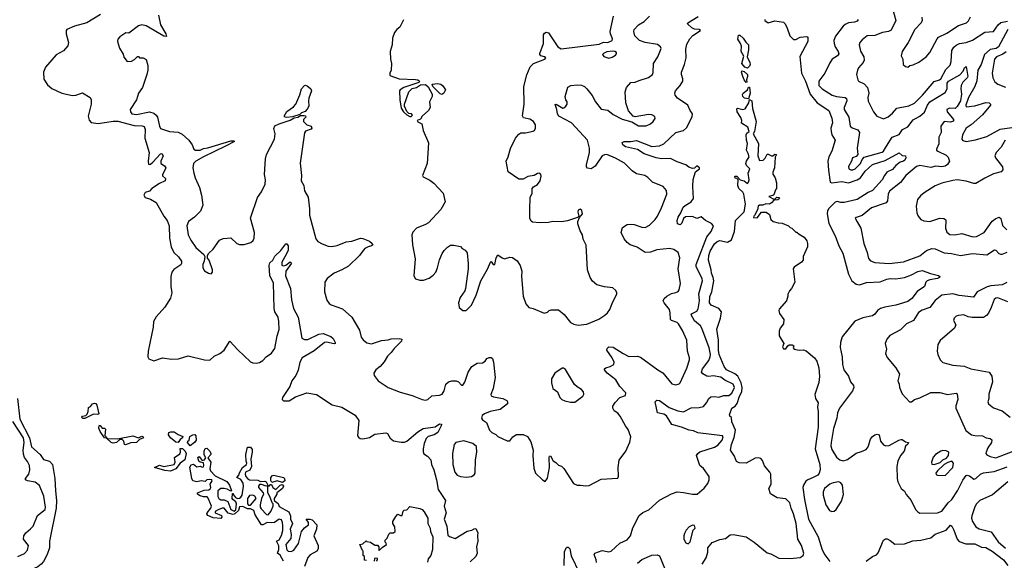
# Model space of a CAD drawing. Extents: x 2087054 to 2277909, y 548907 to 753496.
# Tile 230 of 256: x 2133713 to 2142673, y 675231 to 680153. Entities that reach past the tile are written whole.
import ezdxf

# ---------------------------------------------------------------- set-up
doc = ezdxf.new("R2010")
doc.units = 0

msp = doc.modelspace()

# ---------------------------------------------------------------- linework, layer by layer
at = {"layer": '0CON20XD'}
for points in [[(2141654.5, 680254.5), (2141687, 680147), (2141645, 680058), (2141620, 680045), (2141565, 680035.4), (2141495, 680009.4), (2141425, 680006.6), (2141380.8, 679969.2), (2141357.1, 679945), (2141352.2, 679925), (2141365.4, 679865.4), (2141393.5, 679815), (2141396.7, 679785), (2141389.4, 679765), (2141345, 679715.6), (2141336.4, 679695), (2141329.2, 679655), (2141340, 679605), (2141346.7, 679595), (2141398.3, 679568.3), (2141427.1, 679535), (2141440.8, 679485), (2141431.4, 679445), (2141435, 679412.5), (2141484.3, 679314.3), (2141514.4, 679274.4), (2141575, 679250), (2141615, 679268.8), (2141655, 679302.5), (2141695, 679348), (2141805, 679368.5), (2141856, 679394), (2141929.6, 679465), (2142035, 679591.5), (2142083.8, 679605), (2142095, 679614.5), (2142141.4, 679698.6), (2142179.3, 679740.7), (2142188.5, 679771.5), (2142196.9, 679873.1), (2142215, 679902.5), (2142235, 679920.6), (2142265, 679935.6), (2142325, 679947.1), (2142385, 679968.2), (2142495, 680040), (2142575, 680044.5), (2142617.1, 680105), (2142642.8, 680127.2), (2142700.8, 680139.2)], [(2134449.7, 680200.3), (2134325, 680123.2), (2134212, 680095), (2134140.8, 680065), (2134135.7, 680055), (2134137.1, 680025), (2134158.1, 679945), (2134152, 679915), (2134111.7, 679868.3), (2134045, 679833.1), (2133949.3, 679720.7)], [(2134977.1, 680195), (2134995.4, 680105.4), (2135042.9, 680025), (2135050, 680000), (2135025, 680003.1), (2134865, 680098.1), (2134825, 680107.5), (2134795, 680098), (2134705, 680030), (2134680, 680035), (2134625, 679997.5), (2134607.5, 679975), (2134603.3, 679955), (2134622.5, 679895), (2134655, 679840), (2134661.7, 679811.7), (2134691.7, 679771.7), (2134730, 679775), (2134759.3, 679790.7), (2134785, 679817.5), (2134795, 679817.5), (2134805, 679807.5), (2134837, 679807), (2134865, 679790), (2134880, 679735), (2134880, 679695), (2134870, 679655), (2134831.9, 679535), (2134793.5, 679485), (2134776.9, 679425), (2134720, 679335), (2134721.4, 679315), (2134735, 679297.1), (2134775, 679288.8), (2134895, 679313.7), (2134935, 679303.4), (2134955.4, 679285.4), (2134967, 679265), (2134984.7, 679184.7), (2134995, 679162.9), (2135075, 679134.8), (2135155, 679128.6), (2135191.4, 679111.4), (2135251.4, 679055), (2135281.4, 679015), (2135299.2, 678975), (2135313.8, 678965), (2135355, 678966.5), (2135385, 678979.8), (2135425, 678985.5), (2135635, 679049.1), (2135660.7, 679050.7), (2135668, 679045), (2135585, 679000.3), (2135386.1, 678905), (2135316.4, 678865), (2135295.6, 678845), (2135290, 678805), (2135296.7, 678756.7), (2135309.2, 678715), (2135350, 678625), (2135368, 678555), (2135381.2, 678465), (2135359.2, 678410.8), (2135305, 678356.7), (2135250, 678315), (2135234.2, 678275), (2135246.9, 678195), (2135270, 678145), (2135315, 678080), (2135387.5, 678015), (2135397, 677997), (2135393.3, 677955), (2135381.2, 677925), (2135381.2, 677895), (2135395, 677867.5), (2135430, 677845), (2135455, 677840), (2135467.5, 677855), (2135466.7, 677875), (2135436.7, 677965), (2135423, 677983), (2135422.5, 678005), (2135435, 678027.5), (2135473.3, 678065), (2135532.5, 678145), (2135565, 678162.5), (2135635, 678167.5), (2135690, 678115), (2135715, 678107.5), (2135755, 678107.5), (2135816.1, 678123.9), (2135836.4, 678143.6), (2135847.5, 678165), (2135850, 678215), (2135814, 678345), (2135878.6, 678535), (2135914.2, 678585), (2135947.1, 678655), (2135951.4, 678695), (2135940.6, 678745), (2135951.1, 678885), (2135960.6, 678925), (2136031.4, 679065), (2136037.1, 679115), (2136026.1, 679163.9), (2136033.6, 679186.4), (2136073.9, 679206.1), (2136175, 679238), (2136211.2, 679258.8), (2136245.6, 679264.4), (2136268.3, 679281.7), (2136302.3, 679282.3), (2136315, 679277.5), (2136316.4, 679266.4), (2136296.2, 679245), (2136296.2, 679225), (2136325, 679195.8), (2136366.2, 679185), (2136372.5, 679165), (2136364.5, 679155.5)], [(2136364.5, 679155.5), (2136315, 679138.8), (2136305, 679122.5), (2136265.8, 678845.8), (2136277.1, 678735), (2136274.3, 678685), (2136299.2, 678645), (2136304.3, 678595), (2136337, 678537), (2136351.1, 678431.1), (2136349.5, 678375), (2136408.3, 678158.3), (2136425.8, 678135), (2136465, 678111.8), (2136521.3, 678091.3), (2136555, 678086.9), (2136602.9, 678097.1), (2136685, 678130.4), (2136734.6, 678135.4), (2136815, 678163.3), (2136835, 678161.2), (2136895, 678137.1), (2136922, 678115), (2136925.8, 678105), (2136915.6, 678094.4), (2136885, 678086.7), (2136855, 678069.2), (2136829.7, 678040.3), (2136804, 678005), (2136705, 677910), (2136645.3, 677874.7), (2136575, 677846.7), (2136512.4, 677797.6), (2136488.8, 677765), (2136486.9, 677675), (2136509.7, 677599.7), (2136530.3, 677570.3), (2136548.3, 677558.3), (2136650.6, 677520.6), (2136734.7, 677444.7), (2136805, 677326.2), (2136821.7, 677261.7), (2136839.1, 677239.1), (2136872.6, 677212.6), (2136915, 677203.3), (2137005, 677233.1), (2137065, 677238), (2137095, 677248), (2137165, 677250), (2137190, 677245), (2137187.5, 677225), (2137120, 677160), (2137095, 677123.8), (2137059.7, 677090.3), (2137030.3, 677039.7), (2136995, 676996.2), (2136954.5, 676965.5), (2136936.2, 676935), (2136940, 676915), (2136975.8, 676865.8), (2137065, 676804.4), (2137175, 676763.6), (2137285, 676733.3), (2137375, 676694.3), (2137405, 676688.6), (2137426.7, 676695), (2137465, 676728.8), (2137535, 676733.8), (2137556.8, 676743.2), (2137575, 676773.3), (2137592, 676835), (2137615, 676856), (2137645, 676866.2), (2137685, 676866.7), (2137705.9, 676855.9), (2137732.5, 676825), (2137745, 676826.7), (2137765, 676852.5), (2137793.8, 676945), (2137827.5, 676995), (2137875, 677027.5), (2137925, 677030), (2137950, 677045), (2137965, 677067.5), (2137985, 677077.5), (2138005, 677077.5), (2138015, 677070), (2138026.2, 677035), (2138040, 676895), (2138021.2, 676795), (2137999.3, 676740.7), (2138005, 676727.5), (2138025, 676718.8), (2138110, 676705), (2138145, 676687.5), (2138152.5, 676675), (2138152.5, 676655), (2138085, 676603.8), (2137995, 676585.7), (2137944.2, 676565.8), (2137921.2, 676548.8), (2137914.3, 676524.3), (2137925, 676510), (2137962.5, 676485), (2137990, 676415), (2138010, 676395), (2138045, 676377.5), (2138065, 676360), (2138148.3, 676318.3), (2138175, 676320), (2138200, 676355), (2138233.6, 676376.4), (2138295, 676377.5), (2138335, 676357.5), (2138365, 676310), (2138386.7, 676235), (2138383.3, 676185), (2138390.8, 676070.8), (2138407.5, 676025), (2138470, 675965), (2138495, 675950), (2138515, 675980), (2138534.3, 676075), (2138531.2, 676168.8), (2138535, 676180), (2138545, 676182.5), (2138566.7, 676136.7), (2138591.7, 676121.7), (2138615, 676097.5), (2138645, 676087.5), (2138665, 676067.5), (2138751.7, 675931.7), (2138785, 675916.2), (2138815.9, 675915.9), (2138865, 675910), (2138895, 675913.3), (2139005, 675970), (2139155, 675980), (2139163, 675997), (2139158.8, 676075), (2139168.3, 676141.7), (2139230, 676225), (2139266.1, 676306.1), (2139273.8, 676355), (2139251.2, 676421.2), (2139225.9, 676455.9), (2139178.8, 676545), (2139155, 676571.2), (2139123, 676593), (2139110, 676615), (2139112, 676635), (2139130.9, 676669.1), (2139175.9, 676714.1), (2139225, 676733.3), (2139230, 676755), (2139173.7, 676813.7), (2139139.4, 676875), (2139058.9, 676935), (2139034.2, 676965), (2139036, 676975), (2139046.6, 676983.4), (2139086, 676995), (2139121.4, 677015), (2139121.8, 677035), (2139105, 677075.8), (2139056.5, 677145), (2139059.8, 677160.2), (2139075, 677174.3), (2139115, 677172.9), (2139205, 677113.1), (2139255, 677088.2), (2139335, 677090.5), (2139361.9, 677081.9), (2139518.8, 676965), (2139566.8, 676936.8), (2139647, 676837), (2139685, 676828), (2139715, 676836.7), (2139725, 676847.5), (2139785, 676980), (2139809.6, 677055), (2139809.6, 677075), (2139790, 677135), (2139784.6, 677235), (2139743.5, 677325), (2139707.1, 677385), (2139695, 677397.3), (2139645, 677413.8), (2139634.7, 677424.7), (2139632.8, 677485), (2139625.2, 677515.2), (2139577.9, 677575), (2139569.1, 677595), (2139578.2, 677615), (2139602.5, 677635), (2139645, 677660), (2139685, 677669.5), (2139705, 677680), (2139715, 677693.8), (2139727.9, 677752.1), (2139706.4, 677885), (2139721.1, 677985), (2139705, 678032.5), (2139665, 678061.4), (2139625, 678069.5), (2139512, 678058), (2139455, 678036.9), (2139405, 678034.4), (2139332, 678082), (2139270, 678105), (2139240, 678125), (2139215, 678157.5), (2139186.2, 678215), (2139197.7, 678262.3), (2139242.4, 678287.6), (2139275, 678293.1), (2139305, 678289.5), (2139375, 678263.6), (2139405, 678260.4), (2139445, 678283.3), (2139496.9, 678335), (2139518.1, 678365), (2139555, 678440), (2139601.8, 678565), (2139598.9, 678598.9), (2139570, 678635), (2139473, 678673), (2139427.8, 678717.8), (2139401.2, 678735), (2139325, 678749.6), (2139287.1, 678777.1), (2139216.4, 678846.4), (2139135, 678892.3), (2139055, 678924.5), (2139035, 678924.4), (2139015, 678912.5), (2138950.8, 678819.2), (2138915, 678796.7), (2138880, 678800), (2138872.5, 678812.5), (2138872.2, 678832.2), (2138897.1, 678945), (2138898.2, 678985), (2138879.5, 679055), (2138733.6, 679213.6), (2138618.5, 679275), (2138606, 679295), (2138600.5, 679335), (2138585, 679380), (2138595, 679383.8), (2138655, 679349.2), (2138665, 679350), (2138684, 679365), (2138694.2, 679385), (2138694.2, 679405), (2138684.4, 679424.4), (2138676, 679455), (2138700, 679540), (2138727.3, 679552.7), (2138785, 679561.4), (2138827, 679557), (2138854.3, 679544.3), (2138874, 679525), (2138922.1, 679462.1), (2138952.9, 679405), (2139005, 679340), (2139065, 679328.9), (2139115, 679290.8), (2139195, 679248), (2139285, 679223.8), (2139345, 679188), (2139415, 679187.5), (2139453.3, 679205), (2139476.7, 679225), (2139496.7, 679255), (2139493, 679273), (2139465.8, 679285.8), (2139435, 679290.8), (2139315, 679270), (2139295, 679273.8), (2139254.5, 679324.5), (2139228.9, 679395), (2139223.1, 679495), (2139236.2, 679535), (2139275, 679581.2), (2139315, 679585.6), (2139350.8, 679599.2), (2139435, 679628.1), (2139471.2, 679655), (2139477.3, 679672.7), (2139480.8, 679755), (2139521.2, 679815), (2139550.7, 679890.7), (2139545.7, 679905.7), (2139516.1, 679926.1), (2139404.6, 679944.6), (2139353.3, 679965), (2139311.2, 680005), (2139302, 680045), (2139306.2, 680065), (2139343.6, 680106.4), (2139395, 680137.1), (2139443.6, 680186.4)], [(2137205, 680153.3), (2137173.6, 680086.4), (2137145, 680063.8), (2137125, 680036.7), (2137105.6, 679985), (2137101.4, 679925), (2137085.7, 679865), (2137088, 679795), (2137096.2, 679755), (2137093.3, 679695), (2137082.5, 679665), (2137082.5, 679645), (2137165.8, 679615.8), (2137315, 679609.2), (2137337.5, 679605), (2137352.5, 679595), (2137345, 679582.5), (2137210, 679535), (2137175, 679513.3), (2137170, 679505), (2137171.2, 679425), (2137185, 679348), (2137205, 679314.4), (2137235, 679286), (2137265, 679270.8), (2137275, 679271.2), (2137287.5, 679285), (2137280, 679295), (2137255, 679300), (2137235, 679316.7), (2137214.3, 679365), (2137216, 679385), (2137255.8, 679495), (2137283.5, 679526.5), (2137325, 679536), (2137360.8, 679559.2), (2137405, 679562), (2137431.2, 679541.2), (2137467.5, 679475), (2137467, 679453), (2137443.6, 679406.4), (2137448, 679355), (2137434.2, 679325.8), (2137376.7, 679275), (2137362, 679248), (2137330, 679235), (2137335, 679222), (2137372.5, 679205), (2137386.2, 679145), (2137433.6, 679033.6), (2137420, 678845), (2137377.5, 678735), (2137385, 678722.5), (2137445, 678693.3), (2137483.3, 678665), (2137566, 678575), (2137583.8, 678495), (2137544.3, 678425.7), (2137433.8, 678305), (2137405, 678287.5), (2137324.4, 678255.6), (2137292.1, 678217.9), (2137280.8, 678195), (2137286.7, 678105), (2137312, 677975), (2137300.7, 677820.7), (2137313.9, 677793.9), (2137355, 677783.3), (2137388.3, 677781.7), (2137438.8, 677801.2), (2137475, 677826.7), (2137498.8, 677855), (2137515.7, 677894.3), (2137532.7, 677967.3), (2137556.4, 678023.6), (2137577, 678053), (2137607, 678083), (2137635, 678100), (2137665, 678100), (2137725, 678087.5), (2137740.7, 678070.7), (2137766.4, 678056.4), (2137785, 678030), (2137793.3, 677935), (2137793.3, 677885), (2137768.8, 677705), (2137763.3, 677685), (2137721.2, 677625), (2137706.7, 677575), (2137713, 677533), (2137745, 677506.2), (2137775, 677506.7), (2137823.8, 677555), (2137866, 677645), (2137908.8, 677775), (2137969.1, 677880.9), (2137997.5, 677945), (2138005, 677952.5), (2138022.5, 677925), (2138035.9, 677924.1), (2138048, 677985), (2138065, 678012.5), (2138103.9, 677983.9), (2138125, 677977.5), (2138175, 677992.5), (2138197, 677987), (2138239.3, 677959.3), (2138266.1, 677916.1), (2138283.6, 677863.6), (2138281.2, 677815), (2138293.8, 677635), (2138320, 677565), (2138345, 677532.5), (2138385, 677522.5), (2138485, 677480), (2138515, 677490), (2138530, 677505), (2138548.3, 677511.7), (2138615, 677512.5), (2138669.3, 677469.3), (2138727, 677397), (2138755, 677382.5), (2138795, 677373.3), (2138875, 677382), (2138982.7, 677427.3), (2139038, 677462), (2139063.3, 677485), (2139083.3, 677515), (2139110, 677585), (2139147, 677653), (2139147.5, 677665), (2139138.3, 677688.3), (2139111.7, 677711.7), (2139035, 677720.8), (2138965, 677739.2), (2138925, 677774), (2138905.6, 677805), (2138880, 677875), (2138869.2, 678099.2), (2138840, 678155), (2138833.3, 678195), (2138815, 678230), (2138793.3, 678295), (2138793.6, 678316.4), (2138808.3, 678351.7), (2138836.2, 678385), (2138828.8, 678415), (2138815, 678427.5), (2138795, 678420), (2138791.2, 678401.2), (2138800, 678365), (2138788.3, 678351.7), (2138698.3, 678321.7), (2138645, 678314), (2138565, 678316), (2138525, 678306.2), (2138445, 678302.5), (2138380.5, 678310.5), (2138368, 678318), (2138356, 678345), (2138354.4, 678425), (2138358.6, 678535), (2138377.1, 678575), (2138377.1, 678615), (2138388.1, 678631.9), (2138425, 678651.4), (2138448.5, 678685), (2138458, 678728), (2138456.7, 678745), (2138447.5, 678755), (2138425, 678753.3), (2138395, 678734), (2138337.5, 678725), (2138295, 678702), (2138255, 678702.5), (2138157.7, 678767.7), (2138139.2, 678865), (2138157.5, 678905), (2138178.3, 678981.7), (2138226.3, 679073.7), (2138255, 679112.5), (2138275, 679124.4), (2138315, 679124.5), (2138385, 679138.1), (2138397.5, 679145), (2138408.6, 679165), (2138408.6, 679195), (2138387.5, 679225), (2138355, 679246.7), (2138298.8, 679258.8), (2138287.7, 679277.7), (2138304.6, 679385), (2138301.2, 679545), (2138328.6, 679651.4), (2138357.3, 679722.7), (2138389.4, 679755), (2138492, 679795), (2138500.8, 679805), (2138490, 679815), (2138454.7, 679824.7), (2138445.6, 679835), (2138445.5, 679845), (2138478.5, 679935), (2138481.3, 680015), (2138489.9, 680030.1), (2138505, 680040), (2138525.7, 680035), (2138610, 679905), (2138639.3, 679889.3), (2138985, 679931.8), (2139025, 679947.3), (2139065, 679946.5), (2139104.4, 679965), (2139108.7, 679978.7), (2139090, 680025), (2139088, 680045), (2139117.8, 680185)], [(2138962, 675212), (2138960, 675235), (2138942, 675285), (2138946.7, 675295), (2139015, 675320), (2139075, 675309.2), (2139095, 675314), (2139175, 675387.1), (2139242.3, 675417.7), (2139271.2, 675455), (2139292.2, 675527.8), (2139349.8, 675640.2), (2139385, 675667.1), (2139439.1, 675690.9), (2139535, 675779.2), (2139645, 675838), (2139695, 675856), (2139755, 675850), (2139835, 675832.5), (2139877, 675833), (2139943, 675887), (2139975, 675930), (2139986.4, 675963.6), (2139986.7, 675995), (2139935.8, 676065.8), (2139902, 676095), (2139872, 676185), (2139883.8, 676205), (2139901.7, 676218.3), (2139969.3, 676240.7), (2140035, 676260), (2140065, 676280), (2140105, 676323.8), (2140114, 676354), (2140108.8, 676365), (2139885, 676391.1), (2139845, 676409.4), (2139805, 676415.6), (2139736, 676445), (2139647.9, 676467.9), (2139598, 676548), (2139575, 676560.5), (2139518.6, 676575), (2139497.3, 676675), (2139511.9, 676688.1), (2139535, 676686.7), (2139623.1, 676623.1), (2139702.3, 676592.3), (2139755, 676582.7), (2139825, 676618.2), (2139895, 676622.3), (2139935, 676632.2), (2139963.3, 676665), (2139985, 676705.8), (2140001.3, 676718.7), (2140035, 676723.5), (2140075, 676717.3), (2140120.3, 676730.3), (2140165, 676731.1), (2140195, 676753.6), (2140216.5, 676805), (2140205, 676835.6), (2140130.2, 676870.2), (2140095, 676897.9), (2140025, 676911.9), (2139985, 676905.6), (2139965, 676908.9), (2139928.8, 676928.8), (2139917.5, 676945), (2139926.4, 676975), (2139985, 677050.6), (2139997.2, 677082.8), (2139998.7, 677105), (2139988.2, 677165), (2139922.2, 677345), (2139910, 677365), (2139855, 677410.3), (2139824.4, 677465), (2139828, 677475), (2139875, 677499.1), (2139887.8, 677522.2), (2139899, 677595), (2139892.7, 677657.3), (2139925.4, 677775), (2139922.7, 677795), (2139868.6, 677905), (2139869.7, 677925), (2139885.5, 677964.5), (2139964.8, 678175.2), (2140005.3, 678225), (2140025.4, 678275.4), (2140007.3, 678297.3), (2139954, 678324), (2139915, 678358.6), (2139874.1, 678344.1), (2139835, 678360), (2139772.9, 678357.1), (2139755, 678344.4), (2139739.2, 678300.8), (2139725, 678286.7), (2139700.5, 678295), (2139695.4, 678325), (2139704.8, 678355.2), (2139731.1, 678395), (2139751.4, 678445), (2139768.2, 678461.8), (2139825, 678496), (2139844.3, 678525), (2139838.9, 678635), (2139842.9, 678697.1), (2139863.3, 678766.7), (2139900, 678795), (2139900, 678805), (2139875, 678822.5), (2139855, 678802.5), (2139835, 678797.5), (2139801.7, 678811.7), (2139775, 678833.3), (2139695, 678858.8), (2139635, 678888.5), (2139555, 678885.9), (2139504.3, 678894.3), (2139395, 678932.2), (2139335, 678972.2), (2139225, 678996.7), (2139201.2, 679015), (2139196.7, 679035), (2139215, 679045.6), (2139275, 679045.4), (2139325, 679054.6), (2139465, 678997.3), (2139535, 679004.2), (2139575.6, 679024.4), (2139682.9, 679125), (2139755, 679144.4), (2139782, 679168), (2139831.7, 679268.3), (2139836.7, 679295), (2139814.2, 679325), (2139793.8, 679375), (2139698.3, 679438.3), (2139678.8, 679465), (2139673.5, 679485), (2139680, 679505), (2139724.4, 679555), (2139747.1, 679595), (2139748.1, 679615), (2139734.4, 679655), (2139734.3, 679675), (2139764.4, 679745), (2139779.1, 679805), (2139773.8, 679885), (2139785, 679931.2), (2139811.3, 679978.7), (2139839.2, 680010.8), (2139907.5, 680055), (2139895, 680063.3), (2139855, 680066.4), (2139828.2, 680078.2), (2139790, 680115), (2139792.5, 680125), (2139887.9, 680182.1)], [(2140492.5, 680155), (2140493.3, 680145), (2140525, 680123.8), (2140585, 680142.7), (2140665, 680129.8), (2140680, 680115), (2140698.5, 680075), (2140721.6, 680005), (2140755, 679972.2), (2140775, 679973.1), (2140815.6, 679994.4), (2140875, 680001.2), (2140886.7, 679995), (2140884.2, 679955), (2140811.1, 679818.9), (2140828.4, 679665), (2140863.3, 679595), (2140905.6, 679475.6), (2140968.8, 679395), (2141077.7, 679327.7), (2141103.5, 679256.5), (2141109.2, 679215), (2141095.9, 679165), (2141096.5, 679135), (2141105, 679105.7), (2141134.5, 679055), (2141105, 678955.8), (2141076.3, 678905), (2141067.4, 678865), (2141072.4, 678782.4), (2141088.8, 678675), (2141105, 678667.8), (2141195, 678678.6), (2141255, 678668.7), (2141335.6, 678694.4), (2141365.9, 678715), (2141405.8, 678775), (2141474.6, 678835), (2141589.6, 678870.4), (2141715, 678942.5), (2141745, 678916.2), (2141775, 678912.5), (2141776.9, 678895), (2141768.2, 678875), (2141755, 678863.8), (2141725, 678856.7), (2141685.6, 678825), (2141655, 678788.5), (2141603.5, 678766.5), (2141581.9, 678735), (2141560.8, 678695), (2141475, 678597.9), (2141435, 678581.4), (2141335, 678516.8), (2141215, 678490), (2141185, 678489.3), (2141152.9, 678497.1), (2141135, 678492.8), (2141076.5, 678435), (2141065, 678412), (2141061.2, 678385), (2141076.6, 678296.6), (2141134.4, 678185), (2141166.9, 678095), (2141205, 678026.2), (2141255.4, 677835), (2141285, 677774.3), (2141325, 677746.7), (2141355, 677740.7), (2141419.6, 677760.4), (2141543.2, 677766.8), (2141605, 677790.4)], [(2141342, 680155), (2141335, 680141.2), (2141309.7, 680130.3), (2141255, 680125.5), (2141225, 680110), (2141206.2, 680093.8), (2141137.1, 680002.9), (2141122.5, 679965), (2141124.5, 679935), (2141134.7, 679904.7), (2141161.9, 679865), (2141166.6, 679843.4), (2141155.6, 679824.4), (2141108, 679795), (2141085, 679760), (2141040.8, 679665), (2140985.6, 679595), (2140986.5, 679555), (2141014.4, 679525), (2141106.1, 679466.1), (2141145, 679453.1), (2141223.9, 679443.9), (2141238.1, 679435), (2141238.9, 679415), (2141217.3, 679355), (2141216.5, 679335), (2141259.6, 679265), (2141269.4, 679185), (2141288.5, 679168.5), (2141339.7, 679149.7), (2141356.7, 679125), (2141333.9, 678983.9), (2141340, 678925), (2141325, 678907.5), (2141291.2, 678895), (2141282, 678865), (2141254.3, 678815.7), (2141258.8, 678795), (2141275.8, 678785.8), (2141295, 678785.7), (2141315, 678794.4), (2141365, 678844.3), (2141379.5, 678880.5), (2141398.1, 678901.9), (2141562.3, 678947.7), (2141575, 678955.6), (2141602, 679002), (2141652.2, 679085), (2141715, 679108.8), (2141745.5, 679154.5), (2141795, 679177.7), (2141845, 679240.3), (2141905, 679276.4), (2141948.3, 679311.7), (2141974.6, 679375.4), (2141996, 679405), (2142135, 679491.6), (2142153.8, 679525), (2142154.1, 679575), (2142165, 679594.6), (2142269.3, 679650.7), (2142299.2, 679685), (2142310.8, 679715), (2142325, 679728), (2142340, 679635), (2142335, 679622.9), (2142294.8, 679585.2), (2142280.5, 679555), (2142276.1, 679525), (2142283.8, 679475), (2142273.6, 679415), (2142245, 679363.5), (2142225.4, 679345), (2142175, 679348.2), (2142151.5, 679335), (2142153.8, 679315), (2142186.1, 679275), (2142212.2, 679245), (2142209.8, 679230.2), (2142185, 679220.7), (2142125, 679227.3), (2142094.6, 679185), (2142098.1, 679125), (2142078, 679085), (2142075.9, 679024.1), (2142056.2, 678975), (2142056.2, 678965), (2142068.8, 678955), (2142145, 678920), (2142162.8, 678902.8), (2142173.9, 678865), (2142156.2, 678833.8), (2142135, 678820.6), (2142105.2, 678814.8), (2142049.9, 678820.1), (2142005, 678808.5), (2141905, 678826.4), (2141874.7, 678815.3), (2141775.6, 678735), (2141729.2, 678670.8), (2141628, 678592), (2141615.5, 678565), (2141609.1, 678505), (2141596.9, 678485), (2141465, 678440), (2141380.9, 678369.1), (2141326.4, 678353.6), (2141317.5, 678345), (2141334.1, 678314.1), (2141367.5, 678255), (2141395.7, 678115), (2141425.8, 678035), (2141438.3, 677978.3), (2141455, 677956.7), (2141495, 677943.8), (2141624.4, 677934.4), (2141755, 677950), (2141905, 678002.5), (2141965, 678051.1), (2142015, 678070.4), (2142045, 678066.5), (2142125, 678029.7), (2142193.6, 678023.6), (2142275, 678005.3), (2142385, 678024.8), (2142515, 678011.2), (2142585, 678056.9), (2142595.5, 678055.5), (2142624, 678024), (2142637.6, 678017.6), (2142655, 678017.8), (2142698, 678038)], [(2141923.3, 680175), (2141925.5, 680145), (2141915.3, 680124.7), (2141858.1, 680065), (2141799.2, 679945), (2141743.3, 679865), (2141733.6, 679823.6), (2141748.8, 679795), (2141753.3, 679745), (2141775, 679726.7), (2141795, 679722.5), (2141815, 679737.5), (2141845, 679742.5), (2141895, 679768), (2141961.2, 679815), (2141996.6, 679853.4), (2142060.9, 679979.1), (2142075, 679994.3), (2142149.8, 680030.2), (2142255, 680100), (2142330, 680125), (2142348, 680142), (2142365, 680178.8)], [(2142704, 680065), (2142621.5, 679905), (2142599.2, 679890.8), (2142545, 679882.1), (2142493.5, 679835), (2142461.7, 679745), (2142431.7, 679695), (2142424.2, 679595.8), (2142403.8, 679546.2), (2142346.4, 679445), (2142322.2, 679375), (2142325, 679359.2), (2142405, 679368.7), (2142505, 679398.7), (2142536.7, 679395), (2142548, 679385), (2142547.5, 679375), (2142475, 679287.5), (2142372.7, 679197.3), (2142325.7, 679165), (2142292.5, 679105), (2142286.7, 679065), (2142295, 679053.3), (2142325, 679044.4), (2142410.9, 679059.1), (2142515, 679088.5), (2142635, 679156.3), (2142785, 679177.8)], [(2140335, 679712), (2140310.5, 679720.5), (2140286, 679755), (2140301.7, 679821.7), (2140280, 679865), (2140280.7, 679910.7), (2140273.3, 679935), (2140247.5, 679975), (2140255, 680012.5), (2140265, 680011.2), (2140297.5, 679985), (2140319.7, 679949.7), (2140345.5, 679925), (2140345, 679880), (2140333.8, 679815), (2140358.1, 679765), (2140360.6, 679745), (2140355, 679728.8), (2140335, 679712)], [(2139075, 679804), (2139105, 679811.2), (2139135, 679828.8), (2139145, 679842.5), (2139144.2, 679855), (2139130, 679865), (2139106.6, 679866.6), (2139055, 679859.2), (2139025.7, 679845), (2139017.5, 679835), (2139028.7, 679818.7), (2139075, 679804)], [(2142689.6, 679860.4), (2142661.2, 679838.8), (2142602.9, 679815), (2142584.5, 679795), (2142561.9, 679665), (2142569.2, 679625), (2142587.6, 679587.6), (2142615.5, 679565.5), (2142685, 679540)], [(2133949.3, 679720.7), (2133928.5, 679675), (2133932.8, 679612.8), (2133965, 679559.4), (2134005.3, 679525.3), (2134095.4, 679485.4), (2134195, 679462.1), (2134225.3, 679464.7), (2134285, 679488.1), (2134354.1, 679444.1), (2134364.2, 679424.2), (2134363.2, 679385), (2134335.3, 679275), (2134345, 679237.1), (2134365, 679216.2), (2134427.1, 679207.1), (2134565, 679228.1), (2134605, 679228.6), (2134755, 679190.2), (2134826.6, 679186.6), (2134845, 679180), (2134854.6, 679154.6), (2134851.7, 679075), (2134890.5, 678945), (2134883.8, 678865), (2134885, 678837.5), (2134895, 678834), (2134905, 678839.2), (2134925.8, 678855), (2134995, 678933.3), (2135007.5, 678935), (2135017.7, 678912.3), (2134996.2, 678865), (2134996.7, 678845), (2135031.7, 678821.7), (2135043.3, 678805), (2135012.3, 678742.3), (2135013.2, 678733.2), (2135038.9, 678708.9), (2135035.6, 678685), (2134985, 678662.9), (2134916, 678615), (2134895, 678592), (2134855, 678581.2), (2134842.9, 678555), (2134854, 678535), (2134905, 678520), (2134955, 678489.1), (2135024.8, 678364.8), (2135055, 678324.4), (2135073.1, 678275), (2135078, 678165), (2135090.4, 678085), (2135114.8, 678034.8), (2135158.9, 677995), (2135186.7, 677955), (2135186.7, 677935), (2135178.8, 677921.2), (2135115, 677877.5), (2135096.4, 677853.6), (2135088.4, 677815), (2135087.8, 677725), (2135097.5, 677665), (2135085, 677619.2), (2135032.9, 677535), (2134955, 677447.5), (2134932.2, 677405), (2134928.9, 677355), (2134881.1, 677135), (2134878.9, 677085), (2134888.6, 677065), (2134935, 677046.7), (2135013.8, 677076.2), (2135095, 677062.9), (2135157.5, 677065), (2135245, 677092.9), (2135395, 677057.1), (2135445, 677052.3), (2135481.5, 677088.5), (2135535, 677115.5), (2135572.9, 677145), (2135625, 677226.2), (2135697.3, 677147.3), (2135815, 677039.4), (2135835, 677030), (2135865, 677027.5), (2135895, 677033.3), (2135925, 677050), (2135954.8, 677085.2), (2136005, 677118.2), (2136035, 677158.5), (2136056.1, 677275), (2136075, 677332.5), (2136072.3, 677405), (2136064, 677445), (2136036.5, 677495), (2136027.9, 677525), (2136022.5, 677755), (2135989.7, 677825), (2135983.5, 677915), (2135990.2, 677939.8), (2136015.7, 677965), (2136035, 678001.2), (2136089.5, 678050.5), (2136135, 678111.2), (2136145, 678111.2), (2136156.5, 678095), (2136155.4, 678055), (2136139.6, 678015), (2136098, 677945), (2136098.8, 677918.8), (2136112.3, 677912.3), (2136135, 677917.5), (2136175, 677947.5), (2136186.9, 677936.9), (2136134.4, 677865), (2136132.6, 677822.6), (2136177.5, 677705), (2136187.5, 677602.5), (2136206.4, 677525), (2136246, 677445), (2136280, 677255), (2136305, 677240.4), (2136335, 677241.2), (2136435, 677290), (2136476, 677296), (2136545, 677270.4), (2136565, 677249.5), (2136583.5, 677215), (2136584, 677205), (2136575, 677201.8), (2136505, 677216.2), (2136485.6, 677214.4), (2136391.9, 677138.1), (2136284, 677075), (2136263.6, 677036.4), (2136247.4, 676962.6), (2136226, 676914), (2136190.6, 676865), (2136171.4, 676815), (2136106.2, 676715), (2136102.5, 676695), (2136112.5, 676682.5), (2136165, 676684.4), (2136221.8, 676718.2), (2136325, 676756.7), (2136415, 676741.2), (2136557.9, 676647.9), (2136645, 676626.9), (2136765, 676552.9), (2136799.2, 676505), (2136786.1, 676366.1), (2136795, 676351.2), (2136810.9, 676340.9), (2136835, 676336), (2136895, 676348.8), (2136945, 676378.8), (2137045, 676393.3), (2137060, 676385), (2137085, 676343.3), (2137115, 676320), (2137185, 676305.7), (2137215, 676307.5), (2137235, 676315.8), (2137335, 676400), (2137385, 676431.8), (2137494.3, 676445.7), (2137535, 676474), (2137550.8, 676470.8), (2137550, 676455), (2137517.5, 676395), (2137485, 676372.8), (2137431.1, 676358.9), (2137411.1, 676338.9), (2137392.9, 676295), (2137383.5, 676245), (2137385, 676217.5), (2137392.2, 676202.2), (2137425, 676178.8), (2137453.8, 676145), (2137460, 676105), (2137482, 676055), (2137505.7, 675964.3), (2137521.8, 675875), (2137587.5, 675775), (2137577.1, 675725), (2137594.3, 675665), (2137577.1, 675605), (2137601.2, 675541.2), (2137609.3, 675459.3), (2137625, 675446.7), (2137675, 675431.2), (2137785, 675496), (2137827.5, 675505), (2137855, 675520), (2137865, 675517.5), (2137883.8, 675485), (2137878.8, 675455), (2137883.3, 675405), (2137870, 675355), (2137876.7, 675295), (2137863.3, 675265), (2137813.5, 675216.5)], [(2140325, 679582.5), (2140305, 679606.7), (2140293.5, 679635), (2140280.8, 679675), (2140285, 679686.2), (2140305, 679681.2), (2140335.8, 679655), (2140337.3, 679637.3), (2140327.5, 679605), (2140330, 679585), (2140325, 679582.5)], [(2136145, 679263.8), (2136130, 679265), (2136120, 679275), (2136144.1, 679315.9), (2136205, 679361.2), (2136225, 679383.3), (2136262.1, 679467.9), (2136277.1, 679525), (2136305, 679553.8), (2136315, 679557.5), (2136330.5, 679550.5), (2136362.5, 679525), (2136370, 679505), (2136345, 679440), (2136340, 679415), (2136344.2, 679365), (2136330.7, 679339.3), (2136312, 679318), (2136278.8, 679305), (2136261.2, 679288.8), (2136195, 679267.5), (2136145, 679263.8)], [(2137555, 679472), (2137538.6, 679478.6), (2137473.6, 679543.6), (2137467.5, 679565), (2137515, 679571.2), (2137545, 679565.8), (2137565, 679551.2), (2137588.8, 679515), (2137573.8, 679485), (2137555, 679472)], [(2140345, 679432.5), (2140307.7, 679437.7), (2140294, 679454), (2140291.7, 679471.7), (2140296.2, 679485), (2140336.7, 679515), (2140345, 679540), (2140355, 679540), (2140361.9, 679485), (2140345, 679432.5)], [(2139922.5, 675195), (2139961.4, 675255), (2139973.8, 675305), (2139976, 675345), (2140015, 675392.9), (2140085, 675420.6), (2140135, 675430), (2140178, 675462), (2140205, 675465.5), (2140325, 675446.2), (2140396.8, 675396.8), (2140515, 675300), (2140548.9, 675288.9), (2140620.5, 675250.5), (2140725, 675246.3), (2140815, 675255.4), (2140843.5, 675275), (2140847.5, 675295), (2140828.9, 675365), (2140795.2, 675425), (2140780.2, 675565), (2140755.6, 675655.6), (2140732.6, 675705), (2140721.8, 675755), (2140685, 675790.9), (2140605, 675798.9), (2140546.9, 675836.9), (2140530, 675885), (2140552.7, 675925), (2140547.6, 676015), (2140538.4, 676035), (2140490.2, 676090.2), (2140471.5, 676141.5), (2140457.9, 676157.9), (2140435, 676164.2), (2140405, 676160.2), (2140325, 676114.3), (2140259.5, 676119.5), (2140235, 676132), (2140218.3, 676178.3), (2140182.9, 676235), (2140191.6, 676285), (2140215, 676350), (2140226.6, 676415), (2140195, 676493.3), (2140191.7, 676531.7), (2140175, 676543.8), (2140171.2, 676555), (2140194, 676615), (2140225, 676635.7), (2140241.7, 676658.3), (2140262.4, 676725), (2140283.4, 676766.6), (2140286.8, 676805), (2140277.2, 676847.2), (2140247.4, 676907.4), (2140220, 676930), (2140144.6, 676965), (2140123.5, 676995), (2140077.2, 677105), (2140071.4, 677145), (2140072.5, 677235), (2140057.5, 677335), (2140090.6, 677435), (2140098.8, 677495), (2140075, 677523.8), (2140005, 677552.9), (2139990, 677575), (2139993.6, 677633.6), (2140011.8, 677675), (2140028.5, 677775), (2140025.3, 677805.3), (2140009.6, 677845), (2140006.8, 677876.8), (2139981.1, 677965), (2139984, 678005), (2139997.7, 678045), (2140035, 678112.5), (2140058.8, 678135), (2140085, 678141.9), (2140155, 678127.1), (2140190.3, 678149.7), (2140217.8, 678225), (2140226, 678324), (2140305.6, 678405), (2140318.8, 678475), (2140303.3, 678565), (2140295, 678582.5), (2140256.7, 678615), (2140248.8, 678645), (2140250, 678695), (2140238.3, 678708.3), (2140225, 678710), (2140220, 678725), (2140225, 678730), (2140238.3, 678728.3), (2140270, 678695), (2140306.1, 678686.1), (2140335, 678662.5), (2140346.2, 678675), (2140350, 678695), (2140343.3, 678755), (2140356.7, 678795), (2140326.7, 678825), (2140321.2, 678845), (2140326.2, 678865), (2140350, 678905), (2140343.3, 678935), (2140327.5, 678965), (2140336.2, 679025), (2140326, 679055), (2140324.2, 679105.8), (2140330.5, 679119.5), (2140352.5, 679135), (2140338.8, 679175), (2140281.2, 679211.2), (2140283.3, 679235), (2140276.2, 679263.8), (2140243.3, 679315), (2140238.3, 679341.7), (2140245, 679347.5), (2140295, 679336.2), (2140315, 679342), (2140348, 679395), (2140353.3, 679426.7), (2140375.5, 679415.5), (2140382.5, 679345), (2140416, 679225), (2140400, 679135), (2140388.8, 679115), (2140436.7, 679025), (2140430, 678915), (2140445, 678870), (2140480, 678875), (2140497, 678893), (2140515, 678930), (2140525, 678930), (2140555, 678912.5), (2140567, 678913), (2140585, 678930), (2140600, 678925), (2140588.3, 678901.7), (2140582.5, 678805), (2140567.5, 678765), (2140568.3, 678748.3), (2140587.5, 678715), (2140599.3, 678669.3), (2140600, 678615), (2140590, 678605), (2140575, 678560), (2140567, 678553), (2140530, 678545), (2140575, 678520), (2140585, 678520), (2140603.8, 678536.2), (2140620, 678535), (2140626, 678525), (2140613.8, 678513.8), (2140575, 678510), (2140553.8, 678485), (2140535, 678473.8), (2140503.8, 678476.2), (2140475, 678465.8), (2140445, 678464.2), (2140434.4, 678455), (2140427.8, 678422.2), (2140399.3, 678370.7), (2140392.5, 678365), (2140391.7, 678351.7), (2140425, 678350), (2140465, 678400), (2140505, 678400), (2140535, 678380), (2140550, 678335), (2140570, 678315), (2140615, 678302.5), (2140651.7, 678301.7), (2140710, 678275), (2140725, 678260), (2140740, 678255), (2140775, 678220), (2140785, 678220), (2140805, 678200), (2140853, 678173), (2140875, 678140), (2140883.3, 678115), (2140883.3, 678085), (2140843.6, 677996.4), (2140842.5, 677965), (2140827.5, 677945), (2140760.7, 677899.3), (2140752.5, 677885), (2140767.5, 677765), (2140737.5, 677705), (2140717.5, 677685), (2140702.5, 677655), (2140702.5, 677635), (2140690, 677595), (2140623, 677517), (2140620, 677505), (2140628.3, 677478.3), (2140667.5, 677425), (2140662.5, 677385), (2140633.3, 677345), (2140623.6, 677316.4), (2140623.3, 677275), (2140667.5, 677205), (2140653.3, 677175), (2140665, 677156.7), (2140685, 677157.5), (2140703.3, 677185), (2140715, 677192), (2140743.9, 677193.9), (2140756.7, 677185), (2140752.5, 677165), (2140760, 677155), (2140805, 677143.3), (2140845, 677146.7), (2140869.5, 677139.5), (2140945, 677073.8), (2140967.5, 677045), (2140986.2, 676985), (2140992, 676905), (2140985, 676850), (2140947.7, 676742.3), (2140956, 676705), (2140980.8, 676665), (2140972.9, 676625), (2140978.9, 676585), (2140980.5, 676445), (2140951.8, 676245), (2140993.8, 676103.8), (2140996.9, 676055), (2140988.5, 676025), (2140975, 676007.5), (2140935, 675983.8), (2140885, 675965.4), (2140868.3, 675951.7), (2140845, 675915.6), (2140840.4, 675895), (2140854.2, 675784.2), (2140891.6, 675605), (2140980.8, 675445), (2141016.8, 675326.8), (2141041.1, 675281.1), (2141085, 675220)], [(2142682.2, 679055), (2142645, 678992.2), (2142600, 678945), (2142587.5, 678915), (2142594.3, 678895), (2142655.6, 678815), (2142658.6, 678785), (2142645, 678768.6), (2142575, 678748.5), (2142495, 678711.8), (2142415, 678661.2), (2142395, 678660.4), (2142325, 678682.7), (2142245, 678694.4), (2142205, 678690.6), (2142105, 678664.4), (2142045, 678640), (2141945, 678575.7), (2141911.1, 678548.9), (2141881.9, 678515), (2141872.5, 678455), (2141877.5, 678395), (2141888, 678365), (2141913.8, 678335), (2141940.9, 678320.9), (2141995, 678317.1), (2142085, 678346.4), (2142124.4, 678344.4), (2142138.8, 678335), (2142142, 678325), (2142137.1, 678255), (2142150.3, 678220.3), (2142177.5, 678197.5), (2142224, 678194), (2142285.6, 678205.6), (2142387, 678177), (2142420.9, 678179.1), (2142490, 678215), (2142561.9, 678318.1), (2142595, 678343.6), (2142625, 678354.4), (2142642.7, 678342.7), (2142658.1, 678278.1), (2142695, 678239.4)], [(2141605, 677790.4), (2141635, 677796), (2141685, 677792.7), (2141765, 677805.5), (2141830, 677830), (2141885, 677861.5), (2141925, 677871.1), (2142003, 677843), (2142075, 677825.6), (2142086.2, 677815), (2142084, 677805), (2142065, 677795.6), (2141995, 677785.7), (2141970, 677775), (2141960, 677765), (2141946.7, 677725), (2141880.8, 677679.2), (2141832.2, 677615), (2141795, 677587.3), (2141686.8, 677553.2), (2141585, 677537.2), (2141548, 677525), (2141517.8, 677505), (2141495, 677471.9), (2141473.5, 677456.5), (2141385, 677438.5), (2141311.5, 677408.5), (2141198.9, 677265), (2141183.5, 677215), (2141180.9, 677169.1), (2141199.1, 677085), (2141199.6, 677015), (2141213.6, 676965), (2141255, 676907.5), (2141275, 676856.2), (2141301.7, 676821.7), (2141304.3, 676805), (2141290.6, 676775), (2141174.5, 676615), (2141155.5, 676575), (2141150, 676525), (2141118.9, 676431.1), (2141096.4, 676305), (2141095.4, 676275), (2141105, 676240), (2141145, 676170), (2141175, 676147.1), (2141205.9, 676135.9), (2141245, 676148.1), (2141325, 676208.2), (2141375, 676221.5), (2141415, 676240.5), (2141432.9, 676265), (2141455, 676333.8), (2141475, 676359.2), (2141495, 676372.5), (2141515, 676379.2), (2141534, 676374), (2141545.7, 676315), (2141573.9, 676283.9), (2141595, 676274.3), (2141625, 676275.8), (2141712.5, 676325), (2141735, 676330), (2141745, 676330), (2141775, 676310), (2141800, 676305), (2141795, 676290), (2141775, 676270), (2141760.8, 676225), (2141728.6, 676185), (2141703.3, 676135), (2141693.8, 676085), (2141698.1, 675975), (2141705.7, 675945.7), (2141735.8, 675885.8), (2141765, 675861.2), (2141781.1, 675831.1), (2141825.6, 675775), (2141864.3, 675695), (2141885, 675672.5), (2141905, 675661.9), (2142065, 675664.6), (2142105, 675678.9), (2142163.2, 675755), (2142195.8, 675785), (2142248.2, 675865), (2142295, 675961.9), (2142325, 676003.1), (2142335, 676006.7), (2142355, 676000), (2142395, 675968.6), (2142415, 675977.1), (2142455.3, 676014.7), (2142483.4, 676026.6), (2142581.1, 676038.9), (2142698.8, 676081.2)], [(2142695, 677759.1), (2142655, 677740), (2142549.4, 677730.6), (2142517.9, 677722.1), (2142425, 677674.4), (2142392.2, 677627.8), (2142263.1, 677643.1), (2142205, 677656), (2142105, 677644.6), (2142045, 677597.8), (2141995, 677532.5), (2141925, 677509.4), (2141892.6, 677487.4), (2141848, 677415), (2141784.5, 677385.5), (2141729.7, 677330.3), (2141631.9, 677278.1), (2141605.6, 677245), (2141588.6, 677205), (2141601.2, 677155), (2141590.8, 677115), (2141607.9, 677077.9), (2141686.2, 676985), (2141719.2, 676925), (2141703.3, 676865), (2141716.7, 676835), (2141720, 676805), (2141745, 676747.5), (2141810, 676675), (2141830, 676675), (2141856.1, 676693.9), (2141905, 676710), (2142005, 676759.2), (2142085, 676758.6), (2142155, 676742.2), (2142235, 676753.8), (2142245, 676746.7), (2142250.6, 676695), (2142231.3, 676638.7), (2142232.9, 676615), (2142322.7, 676412.7), (2142375, 676374.4), (2142405, 676366.7), (2142475.7, 676365.7), (2142507, 676347), (2142545, 676340), (2142558.5, 676328.5), (2142558.1, 676305), (2142524.2, 676255), (2142508, 676215), (2142506.2, 676205), (2142515, 676192), (2142545, 676176), (2142595, 676164.3), (2142755, 676223.8)], [(2142705, 677583.3), (2142615, 677620.9), (2142595, 677618.9), (2142582.2, 677605), (2142553.8, 677533.8), (2142529.1, 677480.9), (2142510.9, 677459.1), (2142485, 677442.5), (2142380.5, 677440.5), (2142345, 677447.5), (2142305, 677465.7), (2142255, 677461.4), (2142235, 677454), (2142218, 677435), (2142212, 677415), (2142231.2, 677375), (2142220.8, 677345), (2142088.3, 677231.7), (2142068, 677195), (2142061.2, 677135), (2142067.5, 677105), (2142090, 677055), (2142115, 677031.2), (2142205, 677008), (2142307.6, 676997.6), (2142367.5, 676975), (2142536, 676945), (2142559.3, 676909.3), (2142564.3, 676855), (2142532.5, 676745), (2142532, 676705), (2142523.8, 676675), (2142530, 676655), (2142575, 676618.8), (2142655, 676590.8), (2142726.2, 676535)], [(2138765, 676672.5), (2138836.7, 676725), (2138846.2, 676745), (2138843.3, 676765), (2138825, 676787.5), (2138785, 676810), (2138762.3, 676832.3), (2138679.3, 676969.3), (2138661.7, 676981.7), (2138648.3, 676981.7), (2138584.1, 676935.9), (2138553.3, 676885), (2138553, 676847), (2138566.1, 676796.1), (2138606.7, 676765), (2138627.5, 676715), (2138646.4, 676696.4), (2138675, 676683.3), (2138725, 676672.5), (2138765, 676672.5)], [(2133693.9, 676705), (2133716, 676515), (2133802.7, 676345), (2133821.7, 676265), (2133900.9, 676195), (2133930.3, 676150.3), (2133985, 676133.1), (2134012.5, 676105), (2134031.9, 675975), (2134039.1, 675865), (2134048.9, 675775), (2134046.6, 675705), (2133985.4, 675404.6), (2133984.7, 675345.3), (2133962.3, 675285), (2133929.2, 675220.8), (2133908.6, 675195), (2133877.8, 675172.2), (2133777.5, 675125), (2133757.8, 675095), (2133750.6, 675035), (2133687.5, 674962.5)], [(2134305, 676523.3), (2134285, 676523.3), (2134277.5, 676535), (2134285, 676542.5), (2134315, 676550), (2134327.1, 676562.9), (2134337.1, 676585), (2134338, 676622), (2134357.1, 676632.9), (2134375, 676656.7), (2134395, 676663.3), (2134405, 676658.8), (2134416.4, 676643.6), (2134432.5, 676565), (2134425, 676557.5), (2134385, 676562), (2134305, 676523.3)], [(2133695, 675266.7), (2133756, 675294), (2133785, 675324), (2133794.4, 675365), (2133748.1, 675425), (2133750, 675455), (2133767.9, 675482.1), (2133813.1, 675516.9), (2133836.8, 675543.2), (2133875, 675639.2), (2133944.7, 675695.3), (2133946.9, 675715), (2133931.6, 675815), (2133895, 675911.4), (2133855, 675943.5), (2133784.3, 675954.3), (2133766.9, 675965), (2133767.5, 675975), (2133795.3, 676015), (2133804.6, 676054.6), (2133801.2, 676095), (2133785, 676130.5), (2133758.3, 676168.3), (2133747.4, 676197.4), (2133745.8, 676235), (2133754.5, 676305), (2133746.8, 676345), (2133649.8, 676495)], [(2134675, 676284), (2134666.7, 676286.7), (2134661.2, 676315), (2134645, 676331.2), (2134625, 676332.5), (2134593.3, 676305), (2134565, 676298.9), (2134546.2, 676305), (2134502.5, 676342.5), (2134485, 676347.5), (2134444.2, 676405), (2134434.3, 676435), (2134435, 676457.5), (2134445, 676457.5), (2134464, 676434), (2134485, 676433.3), (2134493.3, 676425), (2134486.7, 676366.7), (2134511.7, 676341.7), (2134604.2, 676335.8), (2134743.8, 676363.8), (2134794, 676346), (2134825, 676361.2), (2134835, 676358), (2134840, 676345), (2134805, 676330), (2134777.5, 676305), (2134725, 676301.2), (2134675, 676284)], [(2135155, 676304), (2135135, 676306.2), (2135085, 676347.5), (2135066.7, 676375), (2135070, 676395), (2135087.7, 676402.3), (2135119.7, 676399.7), (2135156.4, 676376.4), (2135199.3, 676359.3), (2135193.3, 676345), (2135175, 676331.2), (2135155, 676304)], [(2135265, 676272.5), (2135241.2, 676305), (2135243.3, 676315), (2135254.2, 676325.8), (2135262.7, 676357.3), (2135290, 676375), (2135306.9, 676376.9), (2135316.9, 676365), (2135317.8, 676325), (2135305.3, 676304.7), (2135265, 676272.5)], [(2137775, 675986.9), (2137825, 675994), (2137849.5, 676010.5), (2137858.8, 676025), (2137862, 676145), (2137873.6, 676216.4), (2137868.8, 676268.8), (2137835.8, 676295.8), (2137755, 676318), (2137682.5, 676305), (2137666.2, 676285), (2137651.9, 676205), (2137655.5, 676105), (2137673.1, 676035), (2137695, 676008), (2137725, 675995.6), (2137775, 675986.9)], [(2135085, 676044.2), (2135035, 676049.2), (2134940, 676075), (2134985, 676098), (2135025, 676085.8), (2135117.5, 676102.5), (2135128.8, 676125), (2135121.2, 676168.8), (2135169.2, 676200.8), (2135176.7, 676215), (2135175, 676250), (2135195, 676250), (2135218.8, 676225), (2135226.7, 676205), (2135215, 676147.5), (2135172.9, 676117.1), (2135133.8, 676065), (2135085, 676044.2)], [(2136112.4, 675222.4), (2136085, 675276.7), (2136060, 675295), (2136071.2, 675328.8), (2136071.7, 675361.7), (2136050, 675405), (2136075, 675417.5), (2136096.4, 675456.4), (2136107.3, 675502.7), (2136108, 675545), (2136105.7, 675575), (2136095, 675599.2), (2136074.3, 675605.7), (2136033.2, 675576.8), (2136005, 675571.4), (2135965, 675576.5), (2135925, 675553.8), (2135915, 675554), (2135855.7, 675645), (2135842.9, 675685), (2135815, 675700.5), (2135785, 675698.9), (2135745, 675720.6), (2135712.1, 675717.9), (2135703.8, 675685), (2135672, 675655), (2135655, 675648.1), (2135610.6, 675660.6), (2135575, 675705.8), (2135555, 675705.6), (2135518.9, 675691.1), (2135492.5, 675675), (2135493.3, 675665), (2135550, 675640), (2135553.8, 675625), (2135545, 675611.2), (2135475, 675618.6), (2135425, 675640), (2135416.7, 675655), (2135418.8, 675665), (2135452.5, 675707.5), (2135458, 675725), (2135427.5, 675797.5), (2135418, 675808), (2135385, 675809.2), (2135355, 675818.8), (2135330, 675835), (2135330, 675845), (2135391.2, 675868.8), (2135435.8, 675874.2), (2135448, 675882), (2135453.8, 675895), (2135447.5, 675925), (2135465.6, 675955.6), (2135462.5, 675965), (2135437.9, 675967.9), (2135417.5, 675965), (2135400.5, 675949.5), (2135381.7, 675951.7), (2135365, 675956.2), (2135325, 675946), (2135290, 675955), (2135280, 675975), (2135260.5, 676079.5), (2135275, 676101.2), (2135295, 676108), (2135325, 676083.8), (2135355, 676088.8), (2135375, 676078.8), (2135385, 676083.3), (2135390, 676095), (2135385, 676117.5), (2135354.1, 676124.1), (2135343.8, 676135), (2135333.8, 676166.2), (2135345, 676176.2), (2135375, 676140), (2135395, 676146.7), (2135407.5, 676165), (2135390.5, 676190.5), (2135392.2, 676225), (2135402.1, 676247.9), (2135415, 676253.8), (2135444.2, 676225), (2135452.5, 676205), (2135452, 676195), (2135426.7, 676165), (2135453.3, 676125), (2135442.2, 676065), (2135448.6, 676045), (2135491.1, 676001.1), (2135598.7, 675948.7), (2135623.3, 675915), (2135640, 675865), (2135635, 675860), (2135600, 675880), (2135575, 675886.2), (2135545, 675886.2), (2135516.1, 675863.9), (2135515, 675812.5), (2135526.7, 675795), (2135545, 675783.3), (2135575, 675783.3), (2135606.4, 675766.4), (2135633.5, 675693.5), (2135665, 675679.2), (2135680, 675690), (2135687.5, 675745), (2135680, 675765), (2135653.6, 675783.6), (2135647.5, 675795), (2135650, 675840), (2135655, 675840), (2135657.5, 675827.5), (2135678.3, 675801.7), (2135693.9, 675793.9), (2135715, 675796.9), (2135726.9, 675805), (2135737.5, 675825), (2135751.4, 675905), (2135747.1, 675935), (2135725, 675966.7), (2135690, 675985), (2135707.5, 676005), (2135713, 676027), (2135740, 676075), (2135776.7, 676105), (2135780, 676115), (2135773.3, 676135), (2135770, 676195), (2135785, 676260), (2135815, 676260), (2135829.3, 676239.3), (2135830, 676215), (2135816.4, 676153.6), (2135824, 676085), (2135807.4, 676052.6), (2135766.7, 676035), (2135763.8, 676015), (2135770, 675995), (2135785.8, 675975), (2135805, 675964.4), (2135881.2, 675961.2), (2135905, 675950), (2135945, 675952.5), (2135957.5, 675945), (2135970, 675915), (2135970, 675910), (2135955, 675907.5), (2135915, 675920), (2135895, 675920), (2135887.5, 675905), (2135887.5, 675895), (2135930, 675845), (2135932.5, 675835), (2135914.3, 675795), (2135902.2, 675735), (2135901.9, 675715), (2135909.4, 675699.4), (2135958.3, 675648.3), (2135975, 675646), (2135997.5, 675675), (2136020, 675725), (2136020, 675745), (2136010, 675755), (2135992.5, 675805), (2135970, 675845), (2135970, 675910), (2135985, 675910), (2135995, 675920), (2136005, 675920), (2136017.5, 675895), (2136045, 675877.5), (2136083.6, 675916.4), (2136101.7, 675921.7), (2136112.5, 675905), (2136106.2, 675885), (2136076.1, 675863.9), (2136053, 675847), (2136052.5, 675835), (2136030, 675795), (2136030, 675775), (2136065, 675750), (2136075, 675720), (2136163.1, 675673.1), (2136176.7, 675635), (2136176.7, 675605), (2136197.3, 675567.3), (2136174.4, 675515), (2136182.5, 675465), (2136179.3, 675430.7), (2136135.7, 675375), (2136145, 675327.5), (2136155, 675316), (2136185, 675312.9), (2136207.3, 675322.7), (2136250, 675385), (2136276.4, 675493.6), (2136303.6, 675526.4), (2136342.5, 675555), (2136340, 675575), (2136320, 675605), (2136353.9, 675606.1), (2136375, 675600), (2136415.8, 675555.8), (2136414.1, 675515.9), (2136388.8, 675455), (2136428, 675365), (2136429.2, 675335), (2136416, 675315), (2136357.7, 675282.3), (2136335, 675257.5), (2136306.2, 675175)], [(2142035, 676104.2), (2142088.9, 676121.1), (2142114, 676145), (2142148, 676162), (2142166.7, 676185), (2142168, 676215), (2142145, 676229.4), (2142115, 676231.5), (2142094.1, 676225.9), (2142047.5, 676195), (2142025, 676171.2), (2142010, 676125), (2142015, 676106.7), (2142035, 676104.2)], [(2142135, 676002.5), (2142203.6, 676076.4), (2142209.5, 676115), (2142195, 676132.5), (2142158.2, 676121.8), (2142126.4, 676103.6), (2142064, 676045), (2142051.2, 676025), (2142052, 676012), (2142065, 676006.2), (2142135, 676002.5)], [(2136008.3, 675938.3), (2135998.3, 675958.3), (2136000, 675985), (2136015, 676003.3), (2136025, 676006.2), (2136112.5, 675985), (2136123.3, 675975), (2136126.2, 675955), (2136105, 675940), (2136055, 675956.2), (2136008.3, 675938.3)], [(2141105, 675676.7), (2141125, 675680), (2141143.3, 675695), (2141191.2, 675768.8), (2141210.7, 675829.3), (2141200, 675915), (2141185, 675936.7), (2141166.1, 675946.1), (2141115, 675937.5), (2141084.6, 675925.4), (2141036, 675885), (2141024.2, 675855), (2141025.9, 675824.1), (2141050, 675735), (2141082.5, 675685), (2141105, 675676.7)], [(2142705.2, 675944.8), (2142565, 675826.9), (2142451.8, 675775), (2142421.2, 675745), (2142405, 675719.4), (2142376.9, 675635), (2142374.7, 675615), (2142382.3, 675585), (2142413.1, 675535), (2142445, 675517.9), (2142555, 675490), (2142618.8, 675398.8), (2142685, 675342.3)], [(2135815, 675731.9), (2135863.8, 675795), (2135853.8, 675815), (2135835, 675825.7), (2135805, 675821.4), (2135786.5, 675795), (2135785.7, 675745), (2135795, 675732.9), (2135815, 675731.9)], [(2136985, 675320), (2137010.7, 675349.3), (2137050, 675375), (2137048.3, 675388.3), (2137040, 675395), (2137040, 675415), (2137058.3, 675431.7), (2137071.7, 675468.3), (2137085, 675480), (2137115, 675480), (2137130, 675495), (2137127.5, 675535), (2137110, 675565), (2137110, 675585), (2137135, 675630), (2137155, 675650), (2137178.3, 675638.3), (2137195, 675640), (2137201.7, 675678.3), (2137213, 675687), (2137235, 675690), (2137265, 675722.5), (2137355, 675702.5), (2137375, 675692.5), (2137395, 675672.5), (2137428, 675615), (2137428, 675565), (2137448, 675525), (2137452, 675495), (2137472.9, 675445), (2137471.2, 675328.8), (2137453.9, 675276.1), (2137430, 675245), (2137423.3, 675215)], [(2139795, 675382.5), (2139815, 675400), (2139843.3, 675505), (2139858.8, 675525), (2139855, 675547.5), (2139835, 675551.2), (2139805, 675536.7), (2139776.7, 675505), (2139763.3, 675475), (2139756.7, 675455), (2139757.5, 675425), (2139775, 675390), (2139795, 675382.5)], [(2141415.9, 675224.1), (2141475, 675266.7), (2141509.3, 675280.7), (2141525, 675300), (2141572.5, 675415), (2141593, 675427), (2141607, 675427), (2141635, 675412.5), (2141678.3, 675378.3), (2141765, 675381.2), (2141841.7, 675408.3), (2141915, 675414.2), (2142005, 675436.2), (2142045, 675469.2), (2142144.3, 675505.7), (2142185, 675550), (2142195, 675542.5), (2142213.3, 675505), (2142243.8, 675425), (2142262.7, 675402.7), (2142322.7, 675382.7), (2142405, 675380.6), (2142465, 675350.6), (2142505, 675349.1), (2142563.4, 675313.4), (2142664.5, 675235), (2142704.2, 675184.2)], [(2136868.3, 675228.3), (2136851.7, 675231.7), (2136850, 675265), (2136840, 675275), (2136840, 675315), (2136831.7, 675321.7), (2136810, 675375), (2136835, 675380), (2136865, 675410), (2136872.5, 675402.5), (2136907, 675397), (2136945, 675370), (2136968.3, 675368.3), (2136980, 675355), (2136980, 675325), (2136985, 675320)], [(2138666.9, 675185), (2138672.1, 675307.9), (2138685, 675344.3), (2138695, 675351.5), (2138705, 675351.5), (2138720.4, 675335), (2138731.6, 675271.6), (2138808.6, 675115)], [(2136960, 675225), (2136970, 675235), (2136970, 675245), (2136965, 675250), (2136941.7, 675248.3), (2136940, 675225)], [(2139334.6, 675205), (2139375, 675238.1), (2139465, 675279.5), (2139515, 675280.8), (2139535, 675272.5), (2139584.7, 675154.7)]]:
    msp.add_lwpolyline(points, dxfattribs=at)

doc.saveas('drawing.dxf')
